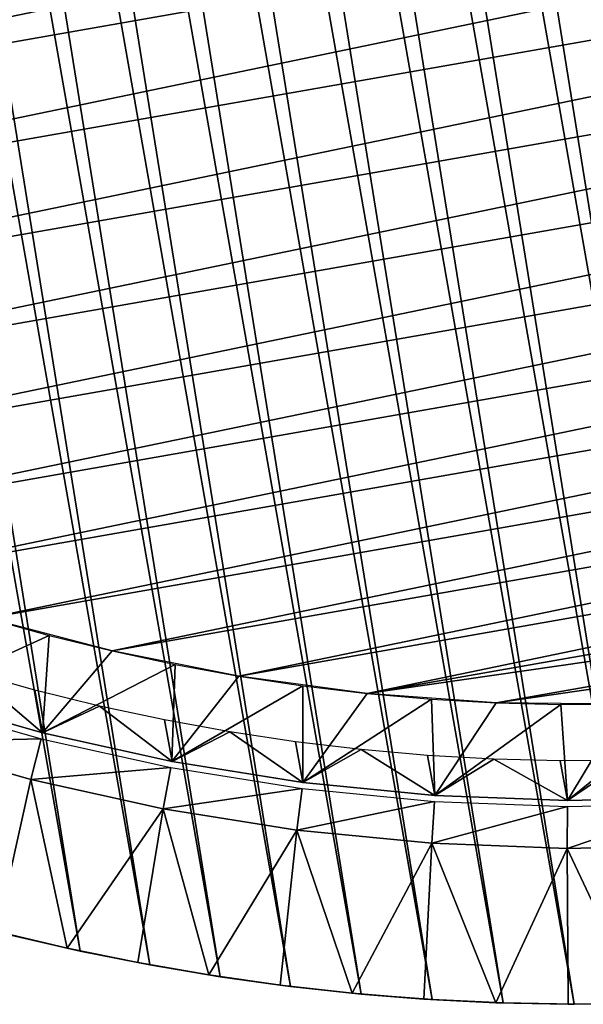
# Model space of a CAD drawing. Header units: millimetres. Extents: x -20 to 891, y -20 to 307.
# Tile 46 of 113: x 866.47 to 871.17, y 8.78 to 17. Entities that reach past the tile are written whole.
import ezdxf

# ---------------------------------------------------------------- set-up
doc = ezdxf.new("R2010")
doc.units = ezdxf.units.MM
doc.header["$LTSCALE"] = 41.718519
for name, color, linetype in [('71', 7, 'CONTINUOUS'), ('76', 7, 'CONTINUOUS'), ('77', 7, 'CONTINUOUS'), ('78', 7, 'CONTINUOUS'), ('79', 7, 'CONTINUOUS'), ('80', 7, 'CONTINUOUS'), ('82', 7, 'CONTINUOUS')]:
    doc.layers.add(name, color=color, linetype=linetype)

msp = doc.modelspace()

# ---------------------------------------------------------------- linework, layer by layer
at = {"layer": '71', "linetype": 'Continuous'}
for points in [[(858.8529, 16.353), (858.1109, 17.1348), (887.4188, 22.2877), (858.8529, 16.353)], [(886.988, 21.2996), (858.8529, 16.353), (887.4188, 22.2877), (886.988, 21.2996)], [(859.6415, 15.6184), (858.8529, 16.353), (886.988, 21.2996), (859.6415, 15.6184)], [(886.4973, 20.3402), (859.6415, 15.6184), (886.988, 21.2996), (886.4973, 20.3402)], [(860.4739, 14.9337), (859.6415, 15.6184), (886.4973, 20.3402), (860.4739, 14.9337)], [(885.9483, 19.4125), (860.4739, 14.9337), (886.4973, 20.3402), (885.9483, 19.4125)], [(861.3468, 14.3015), (860.4739, 14.9337), (885.9483, 19.4125), (861.3468, 14.3015)], [(885.3433, 18.5205), (861.3468, 14.3015), (885.9483, 19.4125), (885.3433, 18.5205)], [(862.2572, 13.7243), (861.3468, 14.3015), (885.3433, 18.5205), (862.2572, 13.7243)], [(884.6845, 17.6674), (862.2572, 13.7243), (885.3433, 18.5205), (884.6845, 17.6674)], [(863.2011, 13.2042), (862.2572, 13.7243), (884.6845, 17.6674), (863.2011, 13.2042)], [(883.9745, 16.8565), (863.2011, 13.2042), (884.6845, 17.6674), (883.9745, 16.8565)], [(864.1754, 12.7432), (863.2011, 13.2042), (883.9745, 16.8565), (864.1754, 12.7432)], [(883.2159, 16.0909), (864.1754, 12.7432), (883.9745, 16.8565), (883.2159, 16.0909)], [(865.1762, 12.3431), (864.1754, 12.7432), (883.2159, 16.0909), (865.1762, 12.3431)], [(882.4116, 15.3733), (865.1762, 12.3431), (883.2159, 16.0909), (882.4116, 15.3733)], [(866.1998, 12.0053), (865.1762, 12.3431), (882.4116, 15.3733), (866.1998, 12.0053)], [(881.5647, 14.7067), (866.1998, 12.0053), (882.4116, 15.3733), (881.5647, 14.7067)], [(867.2422, 11.7312), (866.1998, 12.0053), (881.5647, 14.7067), (867.2422, 11.7312)], [(880.6783, 14.0935), (867.2422, 11.7312), (881.5647, 14.7067), (880.6783, 14.0935)], [(868.2995, 11.5217), (867.2422, 11.7312), (880.6783, 14.0935), (868.2995, 11.5217)], [(879.7558, 13.536), (868.2995, 11.5217), (880.6783, 14.0935), (879.7558, 13.536)], [(869.3676, 11.3778), (868.2995, 11.5217), (879.7558, 13.536), (869.3676, 11.3778)], [(878.8008, 13.0363), (869.3676, 11.3778), (879.7558, 13.536), (878.8008, 13.0363)], [(877.8169, 12.5964), (869.3676, 11.3778), (878.8008, 13.0363), (877.8169, 12.5964)], [(870.4426, 11.2999), (869.3676, 11.3778), (877.8169, 12.5964), (870.4426, 11.2999)], [(876.8079, 12.2179), (870.4426, 11.2999), (877.8169, 12.5964), (876.8079, 12.2179)], [(871.5204, 11.2883), (870.4426, 11.2999), (876.8079, 12.2179), (871.5204, 11.2883)]]:
    msp.add_3dface(points, dxfattribs=at)
at = {"layer": '76', "linetype": 'Continuous'}
for points in [[(866.6622, 11.0485, 1.7733), (866.066, 11.5534, 3), (865.5996, 11.353, 1.7733), (866.6622, 11.0485, 1.7733)], [(866.599, 11.4044, 3), (866.066, 11.5534, 3), (866.6622, 11.0485, 1.7733), (866.599, 11.4044, 3)], [(867.1364, 11.2719, 3), (866.599, 11.4044, 3), (866.6622, 11.0485, 1.7733), (867.1364, 11.2719, 3)], [(867.7413, 10.8088, 1.7733), (867.1364, 11.2719, 3), (866.6622, 11.0485, 1.7733), (867.7413, 10.8088, 1.7733)], [(867.6776, 11.156, 3), (867.1364, 11.2719, 3), (867.7413, 10.8088, 1.7733), (867.6776, 11.156, 3)], [(868.2222, 11.0568, 3), (867.6776, 11.156, 3), (867.7413, 10.8088, 1.7733), (868.2222, 11.0568, 3)], [(868.8329, 10.6346, 1.7733), (868.2222, 11.0568, 3), (867.7413, 10.8088, 1.7733), (868.8329, 10.6346, 1.7733)], [(868.7695, 10.9744, 3), (868.2222, 11.0568, 3), (868.8329, 10.6346, 1.7733), (868.7695, 10.9744, 3)], [(869.3191, 10.909, 3), (868.7695, 10.9744, 3), (868.8329, 10.6346, 1.7733), (869.3191, 10.909, 3)], [(869.9331, 10.5266, 1.7733), (869.3191, 10.909, 3), (868.8329, 10.6346, 1.7733), (869.9331, 10.5266, 1.7733)], [(869.8705, 10.8605, 3), (869.3191, 10.909, 3), (869.9331, 10.5266, 1.7733), (869.8705, 10.8605, 3)], [(870.423, 10.829, 3), (869.8705, 10.8605, 3), (869.9331, 10.5266, 1.7733), (870.423, 10.829, 3)], [(871.0377, 10.4852, 1.7733), (870.423, 10.829, 3), (869.9331, 10.5266, 1.7733), (871.0377, 10.4852, 1.7733)], [(870.9763, 10.8145, 3), (870.423, 10.829, 3), (871.0377, 10.4852, 1.7733), (870.9763, 10.8145, 3)], [(871.5298, 10.8171, 3), (870.9763, 10.8145, 3), (871.0377, 10.4852, 1.7733), (871.5298, 10.8171, 3)], [(872.1429, 10.5107, 1.7733), (871.5298, 10.8171, 3), (871.0377, 10.4852, 1.7733), (872.1429, 10.5107, 1.7733)]]:
    msp.add_3dface(points, dxfattribs=at)
at = {"layer": '77', "linetype": 'Continuous'}
for points in [[(866.7185, 11.8603, 1.0381), (865.5993, 11.3531, 1.5), (866.1996, 12.0053, 1.0381), (866.7185, 11.8603, 1.0381)], [(866.662, 11.0486, 1.5), (865.5993, 11.3531, 1.5), (866.7185, 11.8603, 1.0381), (866.662, 11.0486, 1.5)], [(867.2419, 11.7312, 1.0381), (866.662, 11.0486, 1.5), (866.7185, 11.8603, 1.0381), (867.2419, 11.7312, 1.0381)], [(867.769, 11.6183, 1.0381), (866.662, 11.0486, 1.5), (867.2419, 11.7312, 1.0381), (867.769, 11.6183, 1.0381)], [(867.7411, 10.8088, 1.5), (866.662, 11.0486, 1.5), (867.769, 11.6183, 1.0381), (867.7411, 10.8088, 1.5)], [(868.2994, 11.5217, 1.0381), (867.7411, 10.8088, 1.5), (867.769, 11.6183, 1.0381), (868.2994, 11.5217, 1.0381)], [(868.8325, 11.4415, 1.0381), (867.7411, 10.8088, 1.5), (868.2994, 11.5217, 1.0381), (868.8325, 11.4415, 1.0381)], [(868.8327, 10.6346, 1.5), (867.7411, 10.8088, 1.5), (868.8325, 11.4415, 1.0381), (868.8327, 10.6346, 1.5)], [(869.3677, 11.3778, 1.0381), (868.8327, 10.6346, 1.5), (868.8325, 11.4415, 1.0381), (869.3677, 11.3778, 1.0381)], [(869.9046, 11.3305, 1.0381), (868.8327, 10.6346, 1.5), (869.3677, 11.3778, 1.0381), (869.9046, 11.3305, 1.0381)], [(869.9331, 10.5266, 1.5), (868.8327, 10.6346, 1.5), (869.9046, 11.3305, 1.0381), (869.9331, 10.5266, 1.5)], [(870.4427, 11.2999, 1.0381), (869.9331, 10.5266, 1.5), (869.9046, 11.3305, 1.0381), (870.4427, 11.2999, 1.0381)], [(870.9815, 11.2858, 1.0381), (869.9331, 10.5266, 1.5), (870.4427, 11.2999, 1.0381), (870.9815, 11.2858, 1.0381)], [(871.0378, 10.4852, 1.5), (869.9331, 10.5266, 1.5), (870.9815, 11.2858, 1.0381), (871.0378, 10.4852, 1.5)], [(871.5204, 11.2883, 1.0381), (871.0378, 10.4852, 1.5), (870.9815, 11.2858, 1.0381), (871.5204, 11.2883, 1.0381)], [(872.1428, 10.5107, 1.5), (871.0378, 10.4852, 1.5), (872.0591, 11.3074, 1.0381), (872.1428, 10.5107, 1.5)], [(872.0591, 11.3074, 1.0381), (871.0378, 10.4852, 1.5), (871.5204, 11.2883, 1.0381), (872.0591, 11.3074, 1.0381)]]:
    msp.add_3dface(points, dxfattribs=at)
at = {"layer": '78', "linetype": 'Continuous'}
for points in [[(871.2454, 48.7846, 65), (870.0603, 48.754, 65), (876.9384, 9.6348, 65), (871.2454, 48.7846, 65)], [(870.0603, 48.754, 65), (868.8793, 48.6532, 65), (875.7939, 9.3267, 65), (870.0603, 48.754, 65)], [(876.9384, 9.6348, 65), (870.0603, 48.754, 65), (875.7939, 9.3267, 65), (876.9384, 9.6348, 65)], [(868.8793, 48.6532, 65), (867.7063, 48.4826, 65), (875.7939, 9.3267, 65), (868.8793, 48.6532, 65)], [(867.124, 48.3713, 65), (874.6329, 9.0869, 65), (867.7063, 48.4826, 65), (867.124, 48.3713, 65)], [(867.7063, 48.4826, 65), (874.6329, 9.0869, 65), (875.7939, 9.3267, 65), (867.7063, 48.4826, 65)], [(866.5453, 48.2428, 65), (873.4598, 8.9163, 65), (867.124, 48.3713, 65), (866.5453, 48.2428, 65)], [(874.0476, 8.9929, 65), (874.6329, 9.0869, 65), (867.124, 48.3713, 65), (874.0476, 8.9929, 65)], [(873.4598, 8.9163, 65), (874.0476, 8.9929, 65), (867.124, 48.3713, 65), (873.4598, 8.9163, 65)], [(865.9707, 48.0972, 65), (872.8701, 8.8572, 65), (866.5453, 48.2428, 65), (865.9707, 48.0972, 65)], [(872.8701, 8.8572, 65), (873.4598, 8.9163, 65), (866.5453, 48.2428, 65), (872.8701, 8.8572, 65)], [(865.4008, 47.9347, 65), (872.2789, 8.8156, 65), (865.9707, 48.0972, 65), (865.4008, 47.9347, 65)], [(872.2789, 8.8156, 65), (872.8701, 8.8572, 65), (865.9707, 48.0972, 65), (872.2789, 8.8156, 65)], [(864.8358, 47.7554, 65), (871.6865, 8.7915, 65), (865.4008, 47.9347, 65), (864.8358, 47.7554, 65)], [(871.6865, 8.7915, 65), (872.2789, 8.8156, 65), (865.4008, 47.9347, 65), (871.6865, 8.7915, 65)], [(864.2764, 47.5593, 65), (871.0938, 8.7849, 65), (864.8358, 47.7554, 65), (864.2764, 47.5593, 65)], [(871.0938, 8.7849, 65), (871.6865, 8.7915, 65), (864.8358, 47.7554, 65), (871.0938, 8.7849, 65)], [(863.723, 47.3468, 65), (870.5011, 8.7959, 65), (864.2764, 47.5593, 65), (863.723, 47.3468, 65)], [(870.5011, 8.7959, 65), (871.0938, 8.7849, 65), (864.2764, 47.5593, 65), (870.5011, 8.7959, 65)], [(863.1763, 47.118, 65), (869.9091, 8.8245, 65), (863.723, 47.3468, 65), (863.1763, 47.118, 65)], [(869.9091, 8.8245, 65), (870.5011, 8.7959, 65), (863.723, 47.3468, 65), (869.9091, 8.8245, 65)], [(862.6365, 46.8731, 65), (869.3182, 8.8706, 65), (863.1763, 47.118, 65), (862.6365, 46.8731, 65)], [(869.3182, 8.8706, 65), (869.9091, 8.8245, 65), (863.1763, 47.118, 65), (869.3182, 8.8706, 65)], [(862.1042, 46.6123, 65), (868.7289, 8.9343, 65), (862.6365, 46.8731, 65), (862.1042, 46.6123, 65)], [(868.7289, 8.9343, 65), (869.3182, 8.8706, 65), (862.6365, 46.8731, 65), (868.7289, 8.9343, 65)], [(861.5799, 46.3358, 65), (868.1417, 9.0153, 65), (862.1042, 46.6123, 65), (861.5799, 46.3358, 65)], [(868.1417, 9.0153, 65), (868.7289, 8.9343, 65), (862.1042, 46.6123, 65), (868.1417, 9.0153, 65)], [(861.064, 46.0439, 65), (867.5572, 9.1137, 65), (861.5799, 46.3358, 65), (861.064, 46.0439, 65)], [(867.5572, 9.1137, 65), (868.1417, 9.0153, 65), (861.5799, 46.3358, 65), (867.5572, 9.1137, 65)], [(860.5571, 45.7369, 65), (866.9759, 9.2294, 65), (861.064, 46.0439, 65), (860.5571, 45.7369, 65)], [(866.9759, 9.2294, 65), (867.5572, 9.1137, 65), (861.064, 46.0439, 65), (866.9759, 9.2294, 65)], [(866.3983, 9.3622, 65), (866.9759, 9.2294, 65), (860.5571, 45.7369, 65), (866.3983, 9.3622, 65)]]:
    msp.add_3dface(points, dxfattribs=at)
at = {"layer": '79', "linetype": 'Continuous'}
for points in [[(866.2823, 9.3911), (865.4782, 10.9719), (866.5641, 10.6608), (866.2823, 9.3911)], [(866.8675, 9.2529), (866.2823, 9.3911), (866.5641, 10.6608), (866.8675, 9.2529)], [(866.8675, 9.2529), (866.5641, 10.6608), (867.6667, 10.4158), (866.8675, 9.2529)], [(867.4565, 9.1325), (866.8675, 9.2529), (867.6667, 10.4158), (867.4565, 9.1325)], [(868.0488, 9.0297), (867.4565, 9.1325), (867.6667, 10.4158), (868.0488, 9.0297)], [(868.0488, 9.0297), (867.6667, 10.4158), (868.7821, 10.2378), (868.0488, 9.0297)], [(868.6441, 8.9449), (868.0488, 9.0297), (868.7821, 10.2378), (868.6441, 8.9449)], [(869.2417, 8.8779), (868.6441, 8.9449), (868.7821, 10.2378), (869.2417, 8.8779)], [(869.2417, 8.8779), (868.7821, 10.2378), (869.9062, 10.1275), (869.2417, 8.8779)], [(869.841, 8.8289), (869.2417, 8.8779), (869.9062, 10.1275), (869.841, 8.8289)], [(870.4414, 8.798), (869.841, 8.8289), (869.9062, 10.1275), (870.4414, 8.798)], [(870.4414, 8.798), (869.9062, 10.1275), (871.035, 10.0853), (870.4414, 8.798)], [(871.6438, 8.7904), (871.035, 10.0853), (872.1642, 10.1112), (871.6438, 8.7904)], [(871.0426, 8.7852), (870.4414, 8.798), (871.035, 10.0853), (871.0426, 8.7852)], [(871.6438, 8.7904), (871.0426, 8.7852), (871.035, 10.0853), (871.6438, 8.7904)]]:
    msp.add_3dface(points, dxfattribs=at)
at = {"layer": '80', "linetype": 'Continuous'}
for points in [[(866.8675, 9.2529), (866.3983, 9.3622, 65), (866.2823, 9.3911), (866.8675, 9.2529)], [(866.9759, 9.2294, 65), (866.3983, 9.3622, 65), (866.8675, 9.2529), (866.9759, 9.2294, 65)], [(867.4565, 9.1325), (866.9759, 9.2294, 65), (866.8675, 9.2529), (867.4565, 9.1325)], [(867.5572, 9.1137, 65), (866.9759, 9.2294, 65), (867.4565, 9.1325), (867.5572, 9.1137, 65)], [(868.0488, 9.0297), (867.5572, 9.1137, 65), (867.4565, 9.1325), (868.0488, 9.0297)], [(868.1417, 9.0153, 65), (867.5572, 9.1137, 65), (868.0488, 9.0297), (868.1417, 9.0153, 65)], [(868.6441, 8.9449), (868.1417, 9.0153, 65), (868.0488, 9.0297), (868.6441, 8.9449)], [(868.7289, 8.9343, 65), (868.1417, 9.0153, 65), (868.6441, 8.9449), (868.7289, 8.9343, 65)], [(869.2417, 8.8779), (868.7289, 8.9343, 65), (868.6441, 8.9449), (869.2417, 8.8779)], [(869.3182, 8.8706, 65), (868.7289, 8.9343, 65), (869.2417, 8.8779), (869.3182, 8.8706, 65)], [(869.841, 8.8289), (869.3182, 8.8706, 65), (869.2417, 8.8779), (869.841, 8.8289)], [(869.9091, 8.8245, 65), (869.3182, 8.8706, 65), (869.841, 8.8289), (869.9091, 8.8245, 65)], [(870.4414, 8.798), (869.9091, 8.8245, 65), (869.841, 8.8289), (870.4414, 8.798)], [(870.5011, 8.7959, 65), (869.9091, 8.8245, 65), (870.4414, 8.798), (870.5011, 8.7959, 65)], [(871.0426, 8.7852), (870.5011, 8.7959, 65), (870.4414, 8.798), (871.0426, 8.7852)], [(871.0938, 8.7849, 65), (870.5011, 8.7959, 65), (871.0426, 8.7852), (871.0938, 8.7849, 65)], [(871.6438, 8.7904), (871.0938, 8.7849, 65), (871.0426, 8.7852), (871.6438, 8.7904)], [(871.6865, 8.7915, 65), (871.0938, 8.7849, 65), (871.6438, 8.7904), (871.6865, 8.7915, 65)]]:
    msp.add_3dface(points, dxfattribs=at)
at = {"layer": '82', "linetype": 'Continuous'}
for points in [[(865.5843, 11.3054, 0.61), (866.6497, 11.0001, 0.61), (865.4782, 10.9719), (865.5843, 11.3054, 0.61)], [(865.4782, 10.9719), (866.6497, 11.0001, 0.61), (866.5641, 10.6608), (865.4782, 10.9719)], [(866.6497, 11.0001, 0.61), (867.7319, 10.7596, 0.61), (866.5641, 10.6608), (866.6497, 11.0001, 0.61)], [(866.5641, 10.6608), (867.7319, 10.7596, 0.61), (867.6667, 10.4158), (866.5641, 10.6608)], [(867.7319, 10.7596, 0.61), (868.8267, 10.5849, 0.61), (867.6667, 10.4158), (867.7319, 10.7596, 0.61)], [(867.6667, 10.4158), (868.8267, 10.5849, 0.61), (868.7821, 10.2378), (867.6667, 10.4158)], [(868.8267, 10.5849, 0.61), (869.9299, 10.4767, 0.61), (868.7821, 10.2378), (868.8267, 10.5849, 0.61)], [(868.7821, 10.2378), (869.9299, 10.4767, 0.61), (869.9062, 10.1275), (868.7821, 10.2378)], [(869.9299, 10.4767, 0.61), (871.0375, 10.4352, 0.61), (869.9062, 10.1275), (869.9299, 10.4767, 0.61)], [(869.9062, 10.1275), (871.0375, 10.4352, 0.61), (871.035, 10.0853), (869.9062, 10.1275)], [(871.0375, 10.4352, 0.61), (872.1457, 10.4607, 0.61), (871.035, 10.0853), (871.0375, 10.4352, 0.61)], [(871.035, 10.0853), (872.1457, 10.4607, 0.61), (872.1642, 10.1112), (871.035, 10.0853)]]:
    msp.add_3dface(points, dxfattribs=at)

doc.saveas('drawing.dxf')
